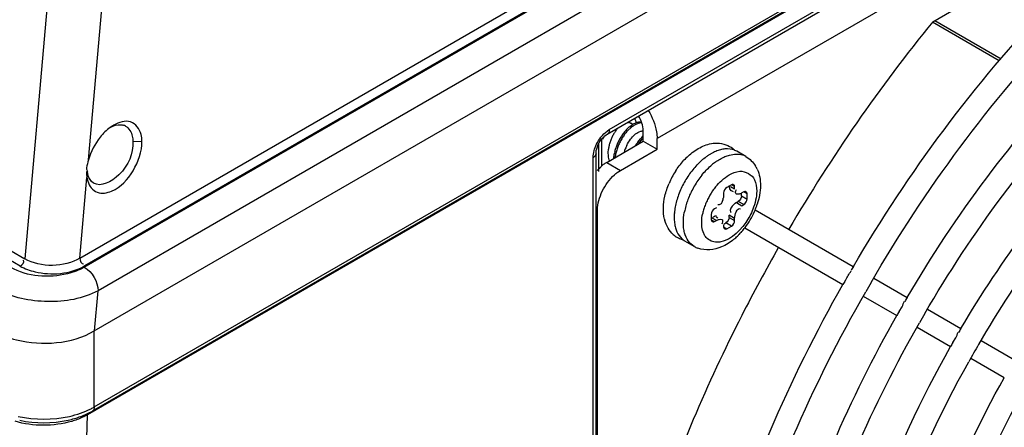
# Model space of a CAD drawing. Header units: inches. Extents: x 0 to 117, y 0 to 83.
# Tile 42 of 70: x 105.265 to 106.761, y 19.236 to 19.855. Entities that reach past the tile are written whole.
import ezdxf

# ---------------------------------------------------------------- set-up
doc = ezdxf.new("R2010")
doc.units = ezdxf.units.IN
doc.header["$LTSCALE"] = 6.431102
doc.header["$MEASUREMENT"] = 0
doc.layers.get('0').update_dxf_attribs({"linetype": 'CONTINUOUS'})

msp = doc.modelspace()

# ---------------------------------------------------------------- linework, layer by layer
at = {"color": 7, "linetype": 'CONTINUOUS'}
for p, q in [((105.3563, 19.493), (108.5545, 21.3395)), ((105.363, 19.479), (108.5651, 21.3277)), ((108.5615, 21.3276), (105.3632, 19.4811)), ((108.586, 21.292), (105.3838, 19.4432)), ((105.378, 19.3822), (108.5935, 21.2387)), ((108.5871, 21.115), (105.3752, 19.2606)), ((105.378, 19.2668), (108.5899, 21.1211)), ((108.5495, 21.092), (105.3676, 19.2549)), ((106.1574, 19.6812), (108.1906, 20.8551)), ((106.1605, 19.688), (108.1937, 20.8618)), ((105.3899, 20.8261), (105.2725, 19.4919)), ((105.3694, 19.6422), (105.4725, 20.8147)), ((108.0845, 20.7432), (106.2332, 19.6743)), ((106.6521, 19.8519), (107.1192, 20.1215)), ((106.6552, 19.8537), (106.7558, 19.7956)), ((106.7532, 19.7925), (106.6516, 19.8511)), ((106.1572, 19.6858), (106.1605, 19.688)), ((106.1868, 19.688), (106.191, 19.6921)), ((106.189, 19.6869), (106.1932, 19.6909)), ((106.1898, 19.6989), (106.1916, 19.6986)), ((106.191, 19.6921), (106.1953, 19.6953)), ((106.1916, 19.6986), (106.1933, 19.6979)), ((106.1965, 19.696), (106.1933, 19.6979)), ((106.1474, 19.6713), (106.1495, 19.6741)), ((106.1492, 19.6329), (106.1492, 19.6737)), ((106.1557, 19.6801), (106.1574, 19.6812)), ((106.2061, 19.6848), (106.2085, 19.6857)), ((106.2123, 19.6703), (106.2123, 19.6864)), ((106.2332, 19.6583), (106.2332, 19.6743)), ((105.4368, 19.6701), (105.4505, 19.6703)), ((106.1449, 19.6246), (106.1449, 19.667)), ((106.1567, 19.6382), (106.2123, 19.6703)), ((106.1589, 19.6531), (106.1593, 19.6584)), ((106.1775, 19.6261), (106.2332, 19.6583)), ((106.2123, 19.6703), (106.2332, 19.6583)), ((106.1362, 17.34), (106.1362, 19.6458)), ((106.1405, 19.6518), (106.1406, 19.6536)), ((106.1405, 17.346), (106.1405, 19.6518)), ((106.1592, 19.648), (106.1589, 19.6531)), ((106.3682, 19.6471), (106.3543, 19.6552)), ((105.3665, 19.6302), (105.3665, 19.6282)), ((105.3665, 19.6282), (105.3666, 19.6269)), ((106.1567, 19.6382), (106.154, 19.6366)), ((106.1567, 19.6382), (106.1775, 19.6261)), ((105.3563, 19.493), (105.367, 19.6153)), ((105.3664, 19.6242), (105.3663, 19.6218)), ((105.3666, 19.6269), (105.3672, 19.6247)), ((105.367, 19.6153), (105.3682, 19.6097)), ((105.3672, 19.6247), (105.3678, 19.6234)), ((106.1728, 19.623), (106.1775, 19.6261)), ((106.3462, 19.6042), (106.3393, 19.6002)), ((106.3448, 19.6018), (106.3511, 19.5982)), ((106.3511, 19.6014), (106.3462, 19.6042)), ((106.3511, 19.5982), (106.3511, 19.6014)), ((106.3344, 19.5918), (106.3344, 19.5886)), ((106.346, 19.5958), (106.3488, 19.5942)), ((106.3615, 19.5874), (106.3615, 19.591)), ((106.3615, 19.5874), (106.3699, 19.5826)), ((106.365, 19.5934), (106.3622, 19.5918)), ((106.3699, 19.5906), (106.365, 19.5934)), ((106.3699, 19.5826), (106.3699, 19.5906)), ((105.1281, 19.5753), (105.2725, 19.4919)), ((106.3233, 19.5693), (106.3205, 19.5677)), ((106.3332, 19.5813), (106.3323, 19.5787)), ((106.3539, 19.5773), (106.3519, 19.576)), ((106.3539, 19.5773), (106.3567, 19.5789)), ((106.3539, 19.5773), (106.3622, 19.5725)), ((106.365, 19.5741), (106.3567, 19.5789)), ((106.3622, 19.5725), (106.365, 19.5741)), ((106.3694, 19.5802), (106.3699, 19.5826)), ((105.2656, 19.4808), (105.1212, 19.5642)), ((106.1427, 17.6049), (106.1427, 19.5658)), ((106.3156, 19.5592), (106.3156, 19.5512)), ((106.3233, 19.55), (106.317, 19.5536)), ((106.3228, 19.5556), (106.3256, 19.554)), ((106.3511, 19.5532), (106.3428, 19.558)), ((106.3428, 19.5548), (106.3428, 19.558)), ((106.3428, 19.5548), (106.3511, 19.55)), ((106.345, 19.563), (106.3456, 19.5623)), ((106.3511, 19.55), (106.3511, 19.5532)), ((106.3824, 19.5662), (106.5314, 19.4801)), ((106.3156, 19.5512), (106.3205, 19.5484)), ((106.3205, 19.5484), (106.3233, 19.55)), ((106.3322, 19.546), (106.3315, 19.5445)), ((106.3344, 19.5436), (106.3344, 19.5404)), ((106.3344, 19.5404), (106.3393, 19.5375)), ((106.3347, 19.5446), (106.3379, 19.5464)), ((106.3462, 19.5416), (106.3379, 19.5464)), ((106.3393, 19.5375), (106.3462, 19.5416)), ((106.3666, 19.5389), (106.5157, 19.4529)), ((106.2895, 19.5107), (106.2755, 19.5188)), ((106.5192, 19.4589), (106.5193, 19.4591)), ((106.5624, 19.4623), (106.6131, 19.433)), ((105.3785, 19.3825), (105.3838, 19.4432)), ((106.5466, 19.4351), (106.5974, 19.4057)), ((106.601, 19.4119), (106.6056, 19.4191)), ((106.6009, 19.4118), (106.601, 19.4119)), ((106.6441, 19.4151), (106.6948, 19.3858)), ((105.378, 19.2668), (105.378, 19.3822)), ((106.6282, 19.3879), (106.6791, 19.3585)), ((106.6826, 19.3647), (106.6873, 19.372)), ((106.6826, 19.3646), (106.6826, 19.3647)), ((106.7258, 19.3679), (106.7765, 19.3386)), ((106.7099, 19.3407), (106.7608, 19.3114)), ((105.346, 18.2218), (105.3676, 19.2549)), ((105.3676, 19.2549), (105.3674, 19.2566))]:
    msp.add_line(p, q, dxfattribs=at)
for points in [[(106.1495, 19.6741), (106.1516, 19.6765), (106.1537, 19.6785), (106.1557, 19.6801)], [(106.1406, 19.6536), (106.1409, 19.6561), (106.1416, 19.659)], [(106.1416, 19.659), (106.1426, 19.662), (106.1439, 19.6652)], [(106.1439, 19.6652), (106.1455, 19.6683), (106.1474, 19.6713)], [(105.3663, 19.6218), (105.3663, 19.621), (105.3664, 19.6203), (105.3664, 19.6195), (105.3665, 19.6188), (105.3666, 19.6181), (105.3667, 19.6174), (105.3668, 19.6167), (105.3669, 19.616), (105.367, 19.6153)]]:
    msp.add_lwpolyline(points, dxfattribs=at)
for centre, radius, start, end in [((108.5624, 18.2935), 2.4653, 140.7927, 149.7171), ((105.4392, 19.6411), 0.0624, 122.2868, 126.2874), ((105.436, 19.6462), 0.0564, 119.9994, 122.2573), ((105.4173, 19.6779), 0.0175, 61.9296, 72.8522), ((106.2128, 19.6546), 0.0528, 140.0545, 145.7116), ((106.2342, 19.6434), 0.0651, 136.754, 142.2218), ((106.216, 19.6643), 0.0373, 121.4791, 123.7236), ((106.2268, 19.646), 0.0808, 157.2736, 160.0823), ((106.2211, 19.6495), 0.0625, 156.3042, 161.5316), ((106.2201, 19.6499), 0.0615, 151.0802, 156.3299), ((106.2172, 19.6516), 0.0581, 145.6821, 151.0725), ((106.246, 19.6349), 0.0797, 147.2936, 152.138), ((106.248, 19.6338), 0.0795, 147.1514, 151.9597), ((106.2408, 19.6383), 0.0734, 142.2247, 147.3165), ((106.2427, 19.6372), 0.0732, 142.0988, 147.1741), ((106.2361, 19.6423), 0.0649, 136.6051, 142.0964), ((106.2126, 19.6518), 0.0537, 167.0342, 172.9484), ((106.2176, 19.6506), 0.0589, 161.506, 167.0241), ((106.2423, 19.636), 0.0758, 161.9027, 167.0166), ((106.2458, 19.6349), 0.0794, 156.9805, 161.9227), ((106.2447, 19.6347), 0.0761, 161.6728, 166.7759), ((106.248, 19.6336), 0.0796, 156.77, 161.6929), ((106.247, 19.6344), 0.0808, 152.1183, 156.973), ((106.2491, 19.6332), 0.0808, 151.9404, 156.7631), ((106.2414, 19.6373), 0.0605, 158.8995, 164.524), ((106.2436, 19.6365), 0.0628, 153.8055, 158.9275), ((106.2653, 19.6239), 0.0762, 143.7739, 148.7396), ((106.2286, 19.6386), 0.0618, 172.6068, 174.8483), ((106.2347, 19.6377), 0.068, 166.9935, 172.5462), ((106.2371, 19.6365), 0.0683, 166.7524, 172.3113), ((106.3534, 19.5683), 0.1079, 132.493, 137.7302), ((106.3646, 19.5686), 0.0965, 125.9749, 131.4734), ((106.3412, 19.6324), 0.0262, 60.0403, 66.9591), ((106.3549, 19.6241), 0.0266, 60.093, 72.6892), ((106.196, 19.5775), 0.0725, 134.836, 137.8678), ((106.1656, 19.6157), 0.0238, 143.5509, 147.5546), ((106.1649, 19.6162), 0.0229, 133.2059, 143.5429), ((106.3819, 19.5505), 0.1216, 136.4247, 141.0566), ((106.3733, 19.5588), 0.1096, 131.4483, 136.4243), ((106.3821, 19.5564), 0.102, 130.1471, 131.3246), ((106.3775, 19.5619), 0.0948, 125.9315, 130.1856), ((106.3423, 19.6083), 0.0473, 24.3105, 31.1057), ((105.4024, 19.6293), 0.0357, 188.3508, 191.9004), ((105.3992, 19.6286), 0.0323, 191.8711, 197.2393), ((106.2109, 19.5718), 0.0638, 129.2731, 131.7805), ((106.2079, 19.5753), 0.0592, 126.4004, 129.2794), ((106.3664, 19.5572), 0.125, 152.1172, 156.8626), ((106.3673, 19.5567), 0.1261, 147.4211, 152.1344), ((106.3927, 19.542), 0.1353, 145.4683, 154.134), ((106.3898, 19.5441), 0.1317, 141.0378, 145.4861), ((106.4037, 19.5361), 0.1317, 141.0177, 145.4246), ((106.3895, 19.5436), 0.1317, 154.1167, 158.6271), ((106.4067, 19.534), 0.1353, 145.4071, 154.0748), ((106.3987, 19.5389), 0.0986, 140.8937, 145.3437), ((106.3803, 19.5471), 0.1219, 158.6091, 163.2942), ((106.3957, 19.5385), 0.1235, 158.4561, 162.2369), ((106.4034, 19.5355), 0.1318, 154.0587, 158.4597), ((106.4008, 19.5374), 0.1011, 145.3291, 153.9802), ((106.306, 19.5895), 0.0285, 343.2734, 348.292), ((106.3574, 19.5528), 0.0982, 168.1694, 173.5603), ((106.3697, 19.5503), 0.1108, 163.299, 168.1983), ((106.384, 19.5422), 0.1112, 163.125, 168.1539), ((106.3896, 19.5405), 0.1171, 162.2612, 163.1606), ((106.3943, 19.54), 0.0941, 158.3674, 162.9052), ((106.3997, 19.5379), 0.0999, 153.9657, 158.3805), ((106.3691, 19.553), 0.0287, 126.8862, 131.7811), ((106.2778, 19.6095), 0.1132, 337.1001, 342.1263), ((106.3377, 19.5547), 0.0784, 175.6014, 179.9409), ((106.3468, 19.5541), 0.0876, 173.6191, 175.6445), ((106.3764, 19.5438), 0.1034, 168.1874, 169.9125), ((106.3859, 19.5426), 0.0853, 162.8962, 167.7006), ((106.2709, 19.6124), 0.1207, 322.816, 336.1026), ((106.2737, 19.6112), 0.1176, 336.119, 337.1286), ((106.2974, 19.5647), 0.0545, 193.5586, 195.4274), ((106.2734, 19.6106), 0.1176, 321.7688, 322.7892), ((106.2818, 19.5556), 0.036, 228.2429, 240.5314), ((106.2825, 19.5569), 0.0374, 240.5303, 245.9187), ((106.2879, 19.5968), 0.0976, 310.6738, 312.6159), ((106.2847, 19.6003), 0.1023, 312.617, 314.7655), ((106.282, 19.603), 0.1061, 314.7603, 316.09), ((106.2797, 19.6052), 0.1093, 316.0918, 317.858), ((106.276, 19.6085), 0.1143, 317.872, 321.7842), ((106.2832, 19.5585), 0.0392, 245.9425, 254.9382), ((106.2892, 19.5422), 0.027, 227.2642, 233.1275), ((106.2886, 19.5415), 0.0262, 233.1308, 240.0159), ((106.3092, 19.5449), 0.0395, 240.0102, 249.5368), ((106.2903, 19.5941), 0.0939, 309.4763, 310.6689), ((108.4917, 18.3301), 2.2727, 149.6013, 149.7778), ((108.4899, 18.3312), 2.2706, 150.2191, 150.3957), ((108.4853, 18.3339), 2.2298, 149.7897, 150.2051), ((108.3227, 18.4278), 1.9832, 149.5453, 149.7475), ((108.3241, 18.427), 1.9847, 150.2531, 150.4552), ((108.3227, 18.4278), 1.9477, 149.7589, 150.2345), ((108.1638, 18.5196), 1.7053, 149.4731, 149.7083), ((108.1654, 18.5187), 1.7071, 150.2958, 150.5308), ((108.1644, 18.5192), 1.6706, 149.7104, 150.7584), ((105.3206, 19.3554), 0.1094, 295.0348, 299.9414), ((105.3251, 19.3581), 0.1056, 297.2065, 300.0846), ((105.3058, 19.3936), 0.1504, 282.4773, 286.3835)]:
    msp.add_arc(centre, radius, start, end, dxfattribs=at)
for points, knots in [([(106.5315, 19.4801), (106.6155, 19.6234), (106.8054, 19.8798), (107.103, 20.1286), (107.3533, 20.2478), (107.5293, 20.2907), (107.6955, 20.288), (107.7966, 20.2532), (107.8409, 20.2287)], [0, 0, 0, 0, 0.303932, 0.578779, 0.699654, 0.808546, 0.907306, 1, 1, 1, 1]), ([(106.5583, 19.4559), (106.6407, 19.5973), (106.8267, 19.8502), (107.1181, 20.0958), (107.3621, 20.2131), (107.5313, 20.255), (107.6892, 20.2527), (107.7844, 20.2197), (107.8258, 20.1966)], [0, 0, 0, 0, 0.308014, 0.585652, 0.706724, 0.814557, 0.910831, 1, 1, 1, 1]), ([(106.6132, 19.433), (106.6869, 19.5583), (106.8535, 19.783), (107.1536, 20.0322), (107.4687, 20.1604), (107.6816, 20.1302), (107.761, 20.0863)], [0, 0, 0, 0, 0.304804, 0.580407, 0.809734, 1, 1, 1, 1]), ([(106.64, 19.4087), (106.7119, 19.532), (106.8742, 19.7523), (107.128, 19.9666), (107.3409, 20.0686), (107.526, 20.1158), (107.6701, 20.0962), (107.7441, 20.0551)], [0, 0, 0, 0, 0.30895, 0.587374, 0.70874, 0.816767, 1, 1, 1, 1]), ([(106.6949, 19.3858), (106.7567, 19.4906), (106.8962, 19.6792), (107.1472, 19.8907), (107.4108, 20.0036), (107.5914, 19.9871), (107.661, 19.9541)], [0, 0, 0, 0, 0.302684, 0.577623, 0.808301, 1, 1, 1, 1]), ([(106.7219, 19.3618), (106.7521, 19.4136), (106.8174, 19.5127), (106.9454, 19.6672), (107.1043, 19.8106), (107.2925, 19.9192), (107.4758, 19.9651), (107.5924, 19.9462), (107.6401, 19.9247)], [0, 0, 0, 0, 0.155241, 0.306637, 0.519012, 0.706158, 0.864506, 1, 1, 1, 1]), ([(106.1989, 19.7052), (106.1995, 19.7042), (106.2004, 19.702), (106.2009, 19.6996), (106.2011, 19.6984)], [0, 0, 0, 0, 0.476536, 1, 1, 1, 1]), ([(106.2199, 19.7173), (106.2259, 19.7073), (106.2318, 19.6929), (106.2332, 19.6778), (106.2332, 19.6743)], [0, 0, 0, 0, 0.771351, 1, 1, 1, 1]), ([(105.4186, 19.6953), (105.4193, 19.6953), (105.4206, 19.6951), (105.4218, 19.6948), (105.4225, 19.6946)], [0, 0, 0, 0, 0.505236, 1, 1, 1, 1]), ([(105.4255, 19.6933), (105.431, 19.6904), (105.436, 19.6814), (105.4367, 19.6727), (105.4368, 19.6701)], [0, 0, 0, 0, 0.705816, 1, 1, 1, 1]), ([(105.4505, 19.6703), (105.4505, 19.6739), (105.4495, 19.6854), (105.4412, 19.6973), (105.4333, 19.6997)], [0, 0, 0, 0, 0.300245, 1, 1, 1, 1]), ([(106.1605, 19.688), (106.1605, 19.6865), (106.1602, 19.6839), (106.1589, 19.6811), (106.1579, 19.6805)], [0, 0, 0, 0, 0.552811, 1, 1, 1, 1]), ([(106.1932, 19.6909), (106.1941, 19.6917), (106.1958, 19.6931), (106.1977, 19.6943), (106.1986, 19.6949)], [0, 0, 0, 0, 0.514097, 1, 1, 1, 1]), ([(106.1933, 19.6979), (106.1938, 19.6976), (106.1947, 19.6969), (106.1955, 19.696), (106.1958, 19.6956)], [0, 0, 0, 0, 0.491389, 1, 1, 1, 1]), ([(106.1965, 19.6961), (106.1977, 19.6968), (106.2, 19.6981), (106.2025, 19.699), (106.2037, 19.6993)], [0, 0, 0, 0, 0.522843, 1, 1, 1, 1]), ([(106.1986, 19.6949), (106.1998, 19.6956), (106.2021, 19.6969), (106.2046, 19.6978), (106.2059, 19.6981)], [0, 0, 0, 0, 0.523181, 1, 1, 1, 1]), ([(106.2037, 19.6993), (106.2043, 19.6995), (106.2056, 19.6998), (106.2069, 19.6999), (106.2076, 19.7)], [0, 0, 0, 0, 0.513591, 1, 1, 1, 1]), ([(106.2059, 19.6981), (106.2065, 19.6983), (106.2079, 19.6986), (106.2093, 19.6988), (106.21, 19.6988)], [0, 0, 0, 0, 0.514364, 1, 1, 1, 1]), ([(106.2085, 19.6857), (106.2092, 19.6858), (106.2104, 19.6861), (106.2117, 19.6861), (106.2123, 19.686)], [0, 0, 0, 0, 0.519604, 1, 1, 1, 1]), ([(105.4368, 19.6701), (105.4371, 19.6518), (105.4259, 19.6209), (105.3885, 19.5998), (105.377, 19.6069)], [0, 0, 0, 0, 0.575197, 1, 1, 1, 1]), ([(105.3827, 19.5928), (105.3896, 19.5903), (105.4138, 19.5949), (105.4398, 19.6246), (105.4508, 19.6548), (105.4505, 19.6703)], [0, 0, 0, 0, 0.191687, 0.588427, 1, 1, 1, 1]), ([(106.3364, 19.6587), (106.3353, 19.6586), (106.333, 19.6583), (106.3307, 19.6578), (106.3296, 19.6575)], [0, 0, 0, 0, 0.490717, 1, 1, 1, 1]), ([(106.1362, 19.6458), (106.1375, 19.6466), (106.1396, 19.6482), (106.1414, 19.6506), (106.1413, 19.6518)], [0, 0, 0, 0, 0.552953, 1, 1, 1, 1]), ([(106.1609, 19.6406), (106.1605, 19.6418), (106.1598, 19.6442), (106.1593, 19.6467), (106.1592, 19.648)], [0, 0, 0, 0, 0.487187, 1, 1, 1, 1]), ([(106.3151, 19.6514), (106.3139, 19.6507), (106.3115, 19.6492), (106.3091, 19.6476), (106.3079, 19.6467)], [0, 0, 0, 0, 0.492369, 1, 1, 1, 1]), ([(106.3224, 19.655), (106.3211, 19.6545), (106.3187, 19.6533), (106.3163, 19.6521), (106.3151, 19.6514)], [0, 0, 0, 0, 0.491355, 1, 1, 1, 1]), ([(106.3296, 19.6575), (106.3284, 19.6571), (106.3259, 19.6564), (106.3236, 19.6555), (106.3224, 19.655)], [0, 0, 0, 0, 0.490597, 1, 1, 1, 1]), ([(106.3364, 19.647), (106.3375, 19.6475), (106.3399, 19.6484), (106.3423, 19.6491), (106.3435, 19.6494)], [0, 0, 0, 0, 0.509265, 1, 1, 1, 1]), ([(106.154, 19.6366), (106.1531, 19.6361), (106.1515, 19.6349), (106.1499, 19.6337), (106.1492, 19.633)], [0, 0, 0, 0, 0.488627, 1, 1, 1, 1]), ([(106.3428, 19.603), (106.3428, 19.6015), (106.3431, 19.5986), (106.3444, 19.5957), (106.3455, 19.595)], [0, 0, 0, 0, 0.548031, 1, 1, 1, 1]), ([(106.3495, 19.6043), (106.3491, 19.6046), (106.3479, 19.6049), (106.3468, 19.6046), (106.3462, 19.6042)], [0, 0, 0, 0, 0.473706, 1, 1, 1, 1]), ([(106.3511, 19.6014), (106.3511, 19.602), (106.3508, 19.6032), (106.35, 19.6041), (106.3495, 19.6043)], [0, 0, 0, 0, 0.526298, 1, 1, 1, 1]), ([(106.3344, 19.5886), (106.3344, 19.5878), (106.3343, 19.5862), (106.334, 19.5846), (106.3338, 19.5837)], [0, 0, 0, 0, 0.464113, 1, 1, 1, 1]), ([(106.3539, 19.5902), (106.3531, 19.5906), (106.3519, 19.5934), (106.3533, 19.5958), (106.354, 19.5973)], [0, 0, 0, 0, 0.343148, 1, 1, 1, 1]), ([(106.3622, 19.5918), (106.3609, 19.591), (106.3582, 19.5899), (106.3551, 19.5896), (106.3539, 19.5902)], [0, 0, 0, 0, 0.548025, 1, 1, 1, 1]), ([(106.3683, 19.5935), (106.3679, 19.5938), (106.3667, 19.5941), (106.3655, 19.5937), (106.365, 19.5934)], [0, 0, 0, 0, 0.473706, 1, 1, 1, 1]), ([(106.3699, 19.5906), (106.3699, 19.5912), (106.3696, 19.5924), (106.3688, 19.5932), (106.3683, 19.5935)], [0, 0, 0, 0, 0.526298, 1, 1, 1, 1]), ([(106.3323, 19.5787), (106.3316, 19.5772), (106.3303, 19.5744), (106.3268, 19.5735), (106.3255, 19.5739)], [0, 0, 0, 0, 0.548501, 1, 1, 1, 1]), ([(106.365, 19.5741), (106.3661, 19.5747), (106.3678, 19.5767), (106.369, 19.579), (106.3694, 19.5802)], [0, 0, 0, 0, 0.468164, 1, 1, 1, 1]), ([(106.2592, 19.5548), (106.2592, 19.5534), (106.2593, 19.5506), (106.2596, 19.5478), (106.2598, 19.5464)], [0, 0, 0, 0, 0.508281, 1, 1, 1, 1]), ([(106.3205, 19.5563), (106.3201, 19.5561), (106.3192, 19.5554), (106.3185, 19.5546), (106.3181, 19.5541)], [0, 0, 0, 0, 0.43608, 1, 1, 1, 1]), ([(106.3233, 19.5564), (106.3229, 19.5566), (106.3219, 19.5569), (106.321, 19.5566), (106.3205, 19.5563)], [0, 0, 0, 0, 0.456416, 1, 1, 1, 1]), ([(106.3787, 19.5671), (106.3759, 19.56), (106.3641, 19.5378), (106.3401, 19.5155), (106.3219, 19.5171)], [0, 0, 0, 0, 0.294011, 1, 1, 1, 1]), ([(106.2598, 19.5464), (106.2599, 19.5452), (106.2603, 19.5427), (106.2609, 19.5402), (106.2612, 19.5391)], [0, 0, 0, 0, 0.508918, 1, 1, 1, 1]), ([(106.2612, 19.5391), (106.2615, 19.5379), (106.2622, 19.5357), (106.2631, 19.5336), (106.2635, 19.5326)], [0, 0, 0, 0, 0.509201, 1, 1, 1, 1]), ([(106.2736, 19.5387), (106.2735, 19.54), (106.2732, 19.5427), (106.2732, 19.5454), (106.2732, 19.5468)], [0, 0, 0, 0, 0.492036, 1, 1, 1, 1]), ([(106.2751, 19.5313), (106.2747, 19.5325), (106.2742, 19.5349), (106.2738, 19.5374), (106.2736, 19.5387)], [0, 0, 0, 0, 0.491124, 1, 1, 1, 1]), ([(106.3014, 19.5406), (106.3012, 19.5417), (106.301, 19.5438), (106.301, 19.5459), (106.301, 19.547)], [0, 0, 0, 0, 0.491716, 1, 1, 1, 1]), ([(106.3156, 19.5512), (106.3156, 19.5506), (106.3159, 19.5494), (106.3167, 19.5486), (106.3172, 19.5483)], [0, 0, 0, 0, 0.526298, 1, 1, 1, 1]), ([(106.3172, 19.5483), (106.3177, 19.548), (106.3188, 19.5477), (106.32, 19.5481), (106.3205, 19.5484)], [0, 0, 0, 0, 0.473706, 1, 1, 1, 1]), ([(106.3233, 19.55), (106.3246, 19.5508), (106.3273, 19.5519), (106.3304, 19.5522), (106.3316, 19.5516)], [0, 0, 0, 0, 0.548025, 1, 1, 1, 1]), ([(106.3316, 19.5516), (106.3323, 19.5513), (106.3334, 19.5492), (106.3326, 19.5472), (106.3322, 19.546)], [0, 0, 0, 0, 0.371071, 1, 1, 1, 1]), ([(106.3344, 19.5404), (106.3344, 19.5398), (106.3347, 19.5386), (106.3355, 19.5377), (106.336, 19.5375)], [0, 0, 0, 0, 0.526298, 1, 1, 1, 1]), ([(106.3066, 19.5259), (106.3062, 19.5265), (106.3053, 19.5279), (106.3045, 19.5294), (106.3042, 19.5301)], [0, 0, 0, 0, 0.49164, 1, 1, 1, 1]), ([(106.336, 19.5375), (106.3364, 19.5372), (106.3376, 19.5369), (106.3388, 19.5372), (106.3393, 19.5375)], [0, 0, 0, 0, 0.473706, 1, 1, 1, 1]), ([(106.4178, 19.5094), (106.3983, 19.4752), (106.3246, 19.3384), (106.2635, 19.1948), (106.2263, 19.0849)], [0, 0, 0, 0, 0.253038, 1, 1, 1, 1]), ([(105.363, 19.479), (105.355, 19.4744), (105.3192, 19.4614), (105.2764, 19.4643), (105.2514, 19.4787)], [0, 0, 0, 0, 0.240529, 1, 1, 1, 1]), ([(105.2656, 19.4808), (105.2726, 19.4768), (105.304, 19.4656), (105.3414, 19.4684), (105.3632, 19.4811)], [0, 0, 0, 0, 0.24086, 1, 1, 1, 1]), ([(106.2517, 18.5508), (106.2517, 18.7008), (106.3068, 19.0167), (106.4338, 19.3087), (106.5157, 19.4529)], [0, 0, 0, 0, 0.474967, 1, 1, 1, 1]), ([(105.3838, 19.4432), (105.3609, 19.4309), (105.307, 19.422), (105.2535, 19.4326), (105.2307, 19.4457)], [0, 0, 0, 0, 0.497911, 1, 1, 1, 1]), ([(106.2871, 18.5508), (106.2871, 18.6988), (106.3423, 19.011), (106.4686, 19.2994), (106.5502, 19.4419)], [0, 0, 0, 0, 0.473906, 1, 1, 1, 1]), ([(106.3672, 18.6175), (106.3672, 18.7486), (106.4153, 19.0245), (106.526, 19.2797), (106.5974, 19.4057)], [0, 0, 0, 0, 0.475046, 1, 1, 1, 1]), ([(106.4027, 18.6175), (106.4027, 18.7465), (106.4507, 19.0189), (106.5608, 19.2704), (106.6319, 19.3947)], [0, 0, 0, 0, 0.473828, 1, 1, 1, 1]), ([(105.2249, 19.3822), (105.2358, 19.376), (105.2851, 19.3584), (105.3438, 19.3624), (105.378, 19.3822)], [0, 0, 0, 0, 0.240701, 1, 1, 1, 1]), ([(106.4827, 18.6842), (106.4827, 18.7384), (106.5032, 18.9738), (106.5899, 19.2006), (106.6791, 19.3585)], [0, 0, 0, 0, 0.22989, 1, 1, 1, 1]), ([(106.5182, 18.6842), (106.5182, 18.7362), (106.5378, 18.9634), (106.6211, 19.1823), (106.7067, 19.3353)], [0, 0, 0, 0, 0.228656, 1, 1, 1, 1]), ([(106.5983, 18.7509), (106.5983, 18.796), (106.6151, 18.9916), (106.6869, 19.18), (106.7608, 19.3113)], [0, 0, 0, 0, 0.230034, 1, 1, 1, 1]), ([(106.6337, 18.7509), (106.6337, 18.794), (106.65, 18.9823), (106.7189, 19.1638), (106.7898, 19.2906)], [0, 0, 0, 0, 0.228528, 1, 1, 1, 1]), ([(105.3676, 19.2549), (105.3664, 19.2542), (105.364, 19.2529), (105.3616, 19.2517), (105.3603, 19.2511)], [0, 0, 0, 0, 0.494441, 1, 1, 1, 1]), ([(105.378, 19.2668), (105.378, 19.2654), (105.3777, 19.263), (105.3766, 19.2605), (105.3756, 19.26)], [0, 0, 0, 0, 0.547265, 1, 1, 1, 1]), ([(106.7138, 18.8176), (106.7138, 18.8533), (106.727, 19.0078), (106.783, 19.1569), (106.8408, 19.261)], [0, 0, 0, 0, 0.230271, 1, 1, 1, 1])]:
    msp.add_open_spline(points, degree=3, knots=knots, dxfattribs=at)
for points in [[(106.2123, 19.6864), (106.2123, 19.6942), (106.2093, 19.7021), (106.2051, 19.7088)], [(105.4023, 19.6914), (105.3966, 19.6872), (105.3915, 19.6821), (105.3871, 19.6765)], [(105.4023, 19.6914), (105.4072, 19.6941), (105.413, 19.6959), (105.4186, 19.6953)], [(105.4333, 19.6997), (105.4251, 19.7022), (105.4153, 19.6993), (105.4078, 19.695)], [(105.3871, 19.6765), (105.3791, 19.6664), (105.3729, 19.6546), (105.3694, 19.6422)], [(106.1412, 19.6658), (106.1449, 19.6735), (106.1503, 19.6808), (106.1572, 19.6858)], [(106.1872, 19.6642), (106.1888, 19.6675), (106.1907, 19.6706), (106.1929, 19.6734)], [(106.1929, 19.6734), (106.1964, 19.6781), (106.2007, 19.6825), (106.2061, 19.6848)], [(106.2038, 19.6689), (106.2064, 19.6723), (106.2092, 19.6755), (106.2123, 19.6784)], [(106.2058, 19.6674), (106.2078, 19.6702), (106.2099, 19.6728), (106.2123, 19.6752)], [(106.1362, 19.6458), (106.1362, 19.6527), (106.1382, 19.6596), (106.1412, 19.6658)], [(106.2805, 19.6479), (106.2859, 19.6528), (106.2918, 19.6572), (106.2982, 19.6606)], [(106.2982, 19.6606), (106.3045, 19.6639), (106.3113, 19.6663), (106.3183, 19.6672)], [(106.3183, 19.6672), (106.3268, 19.6683), (106.3361, 19.6667), (106.3435, 19.6625)], [(106.3515, 19.6566), (106.3468, 19.6586), (106.3415, 19.6592), (106.3364, 19.6587)], [(106.3435, 19.6625), (106.3464, 19.6609), (106.3491, 19.6588), (106.3514, 19.6564)], [(106.3219, 19.6387), (106.3264, 19.642), (106.3312, 19.6448), (106.3364, 19.647)], [(106.3435, 19.6494), (106.3497, 19.6511), (106.3567, 19.6514), (106.3629, 19.6495)], [(106.3682, 19.6471), (106.3741, 19.6437), (106.3792, 19.6386), (106.3827, 19.6327)], [(105.3694, 19.6422), (105.3682, 19.6383), (105.3668, 19.6343), (105.3665, 19.6302)], [(106.2611, 19.6246), (106.2648, 19.6304), (106.269, 19.6358), (106.2736, 19.6409)], [(106.3013, 19.6189), (106.3054, 19.624), (106.3099, 19.6287), (106.3147, 19.633)], [(105.377, 19.6069), (105.3728, 19.6095), (105.3698, 19.6143), (105.3683, 19.6191)], [(106.15, 19.5945), (106.1544, 19.6038), (106.1607, 19.6125), (106.1683, 19.6194)], [(106.3316, 19.6109), (106.3351, 19.6141), (106.3389, 19.6169), (106.343, 19.6192)], [(106.343, 19.6192), (106.3478, 19.622), (106.3532, 19.6241), (106.3588, 19.6247)], [(106.3588, 19.6247), (106.3674, 19.6255), (106.3777, 19.6196), (106.3813, 19.6117)], [(106.3854, 19.6278), (106.3888, 19.6201), (106.3903, 19.6114), (106.3903, 19.603)], [(105.3682, 19.6097), (105.3703, 19.6026), (105.3757, 19.5953), (105.3827, 19.5928)], [(106.2451, 19.5869), (106.2466, 19.5936), (106.2488, 19.6001), (106.2514, 19.6063)], [(106.3222, 19.601), (106.3251, 19.6046), (106.3282, 19.6079), (106.3316, 19.6109)], [(106.3393, 19.6002), (106.3365, 19.5986), (106.3344, 19.595), (106.3344, 19.5918)], [(106.3813, 19.6117), (106.3837, 19.6065), (106.3846, 19.6005), (106.3846, 19.5948)], [(106.3903, 19.603), (106.3903, 19.5935), (106.3885, 19.5838), (106.3855, 19.5747)], [(106.1427, 19.5658), (106.1427, 19.5757), (106.1457, 19.5856), (106.15, 19.5945)], [(106.2445, 19.5519), (106.2418, 19.5633), (106.2425, 19.5755), (106.2451, 19.5869)], [(106.3615, 19.5874), (106.3615, 19.5841), (106.3595, 19.5806), (106.3567, 19.5789)], [(106.3846, 19.5948), (106.3846, 19.5853), (106.3822, 19.5759), (106.3787, 19.5671)], [(106.35, 19.5744), (106.3469, 19.5717), (106.3426, 19.5664), (106.345, 19.563)], [(106.3511, 19.5532), (106.3511, 19.5589), (106.3546, 19.5697), (106.36, 19.5679)], [(106.2732, 19.5468), (106.2732, 19.5519), (106.2737, 19.557), (106.2746, 19.562)], [(106.301, 19.547), (106.301, 19.5516), (106.3016, 19.5563), (106.3026, 19.5608)], [(106.3205, 19.5677), (106.3177, 19.5661), (106.3156, 19.5625), (106.3156, 19.5592)], [(106.3428, 19.5548), (106.3428, 19.5516), (106.3407, 19.548), (106.3379, 19.5464)], [(106.2578, 19.5288), (106.2516, 19.5343), (106.2472, 19.5422), (106.245, 19.5502)], [(106.3042, 19.5301), (106.3027, 19.5334), (106.3018, 19.537), (106.3014, 19.5406)], [(106.3462, 19.5416), (106.3491, 19.5432), (106.3511, 19.5468), (106.3511, 19.55)], [(106.2635, 19.5326), (106.2653, 19.5288), (106.2677, 19.5251), (106.2708, 19.5223)], [(106.2806, 19.519), (106.278, 19.5227), (106.2762, 19.527), (106.2751, 19.5313)], [(106.3219, 19.5171), (106.316, 19.5176), (106.31, 19.5211), (106.3066, 19.5259)], [(106.2895, 19.5107), (106.286, 19.5128), (106.2829, 19.5157), (106.2806, 19.519)], [(106.3312, 19.5099), (106.3202, 19.5052), (106.3066, 19.5038), (106.2954, 19.5079)], [(106.35, 19.5215), (106.3443, 19.5169), (106.338, 19.5128), (106.3312, 19.5099)], [(105.2656, 19.4808), (105.2685, 19.4825), (105.2727, 19.4869), (105.2707, 19.4896)], [(105.3563, 19.493), (105.3324, 19.4786), (105.2967, 19.4778), (105.2725, 19.4919)], [(105.3563, 19.493), (105.3563, 19.4895), (105.3585, 19.4829), (105.3618, 19.484)], [(105.363, 19.479), (105.3749, 19.4721), (105.3836, 19.457), (105.3838, 19.4432)], [(106.5193, 19.4591), (106.5221, 19.4639), (106.5249, 19.4688), (106.5281, 19.4735)], [(106.6056, 19.4191), (106.6071, 19.4217), (106.6076, 19.4248), (106.6091, 19.4274)], [(106.6873, 19.372), (106.6888, 19.3746), (106.6893, 19.3776), (106.6907, 19.3802)], [(105.3403, 19.2525), (105.3517, 19.2551), (105.363, 19.2589), (105.3734, 19.2642)], [(105.3483, 19.2493), (105.3546, 19.2512), (105.3609, 19.2535), (105.3669, 19.2563)], [(105.3438, 19.2449), (105.3162, 19.237), (105.2852, 19.237), (105.2577, 19.2451)], [(105.2627, 19.2525), (105.2879, 19.2469), (105.315, 19.2469), (105.3403, 19.2525)], [(105.2648, 19.2467), (105.2887, 19.2415), (105.3144, 19.2415), (105.3383, 19.2468)], [(105.3603, 19.2511), (105.355, 19.2486), (105.3494, 19.2466), (105.3438, 19.2449)]]:
    msp.add_open_spline(points, degree=3, dxfattribs=at)

doc.saveas('drawing.dxf')
